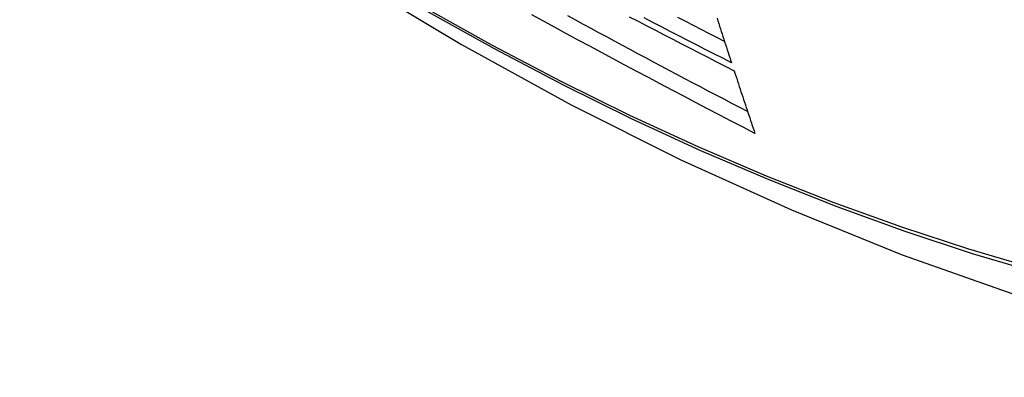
# Model space of a CAD drawing. Header units: inches. Extents: x 532.5 to 626.4, y 208.3 to 286.7.
# Tile 15 of 106: x 533.201 to 533.552, y 272.896 to 273.024. Entities that reach past the tile are written whole.
import ezdxf

# ---------------------------------------------------------------- set-up
doc = ezdxf.new("R2010")
doc.units = ezdxf.units.IN
doc.header["$MEASUREMENT"] = 0
doc.layers.add('Visible Edges(ANSI)', color=7, linetype='Continuous', lineweight=25)
doc.layers.add('Visible Tangent Edges(ANSI)', color=7, linetype='Continuous', lineweight=25)

msp = doc.modelspace()

# ---------------------------------------------------------------- linework, layer by layer
at = {"layer": 'Visible Edges(ANSI)', "flags": 128}
for points in [[(533.05927, 273.24577), (533.09508, 273.21164), (533.13146, 273.17891), (533.16835, 273.14763), (533.2057, 273.11785), (533.24347, 273.08963), (533.28162, 273.06301), (533.32008, 273.03805), (533.35883, 273.0148), (533.39782, 272.9933), (533.43699, 272.9736), (533.47632, 272.95575), (533.51575, 272.9398), (533.55524, 272.9258), (533.59475, 272.9138), (533.63422, 272.90386), (533.67362, 272.89603)], [(533.46334, 272.98305), (533.4591, 272.98525), (533.45487, 272.98745), (533.45065, 272.98966), (533.44643, 272.99187), (533.44222, 272.99408), (533.43801, 272.9963), (533.4338, 272.99852), (533.4296, 273.00074), (533.42541, 273.00297), (533.42122, 273.0052), (533.41704, 273.00744), (533.41286, 273.00967), (533.4087, 273.01191), (533.40454, 273.01416), (533.4004, 273.0164), (533.39626, 273.01866), (533.39212, 273.02091), (533.388, 273.02317), (533.38388, 273.02543)], [(533.46074, 272.99083), (533.45793, 272.9923), (533.45513, 272.99377), (533.45232, 272.99524), (533.44952, 272.99671), (533.44673, 272.99818), (533.44393, 272.99965), (533.44114, 273.00113), (533.43835, 273.0026), (533.43556, 273.00408), (533.43277, 273.00556), (533.42999, 273.00705), (533.4272, 273.00853), (533.42442, 273.01002), (533.42165, 273.0115), (533.41887, 273.013), (533.4161, 273.01449), (533.41332, 273.01598), (533.41055, 273.01748), (533.40778, 273.01898), (533.40502, 273.02048), (533.40225, 273.02199), (533.39949, 273.0235), (533.39673, 273.02501)], [(533.41859, 273.02471), (533.42168, 273.02309), (533.42478, 273.02148), (533.42788, 273.01986), (533.43098, 273.01825), (533.43409, 273.01664), (533.4372, 273.01503), (533.44031, 273.01343), (533.44343, 273.01183), (533.44654, 273.01023), (533.44966, 273.00863), (533.45279, 273.00703), (533.45591, 273.00544)], [(533.45499, 273.00827), (533.45186, 273.00986), (533.44874, 273.01145), (533.44561, 273.01305), (533.44249, 273.01464), (533.43938, 273.01624), (533.43626, 273.01784), (533.43315, 273.01945), (533.43004, 273.02106), (533.42694, 273.02266), (533.42383, 273.02428)], [(533.4525, 273.01589), (533.44973, 273.01731), (533.44696, 273.01873), (533.44419, 273.02016), (533.44142, 273.02158), (533.43866, 273.02301), (533.43589, 273.02444)], [(533.44983, 273.02418), (533.45013, 273.02324), (533.45044, 273.0223), (533.45074, 273.02137), (533.45104, 273.02043), (533.45134, 273.01949), (533.45164, 273.01855), (533.45195, 273.01761), (533.45225, 273.01668), (533.45255, 273.01574), (533.45286, 273.01481), (533.45316, 273.01387), (533.45346, 273.01293), (533.45377, 273.012), (533.45407, 273.01107), (533.45438, 273.01013), (533.45468, 273.0092), (533.45499, 273.00827)], [(533.45591, 273.00544), (533.45622, 273.00451), (533.45653, 273.00357), (533.45683, 273.00264), (533.45714, 273.0017), (533.45745, 273.00077), (533.45776, 272.99983), (533.45807, 272.9989), (533.45837, 272.99796), (533.45868, 272.99703), (533.45899, 272.9961), (533.4593, 272.99516), (533.45961, 272.99423), (533.45992, 272.9933), (533.46023, 272.99236), (533.46054, 272.99143), (533.46085, 272.9905), (533.46116, 272.98957), (533.46147, 272.98863), (533.46178, 272.9877), (533.46209, 272.98677), (533.4624, 272.98584), (533.46271, 272.98491), (533.46303, 272.98398), (533.46334, 272.98305)]]:
    msp.add_lwpolyline(points, dxfattribs=at)
at = {"layer": 'Visible Tangent Edges(ANSI)', "flags": 128}
for points in [[(533.05584, 273.25082), (533.07911, 273.22844), (533.10265, 273.20665), (533.12641, 273.18549), (533.15037, 273.16498), (533.1745, 273.14514), (533.19878, 273.12601), (533.22317, 273.1076), (533.24765, 273.08994), (533.27219, 273.07304), (533.29675, 273.05692), (533.32131, 273.04161), (533.34587, 273.02709), (533.37042, 273.01337), (533.39496, 273.00044), (533.41947, 272.98832), (533.44393, 272.97703), (533.46831, 272.96657), (533.49257, 272.95695), (533.51671, 272.94818), (533.54073, 272.94027), (533.56459, 272.93321)], [(533.56333, 272.9348), (533.53957, 272.94177), (533.51565, 272.94961), (533.49159, 272.95831), (533.46742, 272.96786), (533.44312, 272.97826), (533.41874, 272.9895), (533.3943, 273.00156), (533.36982, 273.01444), (533.34533, 273.02813), (533.32084, 273.04261), (533.29634, 273.0579), (533.27183, 273.07399), (533.24735, 273.09087), (533.22292, 273.10852), (533.19858, 273.12692), (533.17436, 273.14604), (533.15029, 273.16586), (533.12639, 273.18635), (533.10269, 273.2075), (533.07923, 273.22926), (533.05602, 273.25162)]]:
    msp.add_lwpolyline(points, dxfattribs=at)

doc.saveas('drawing.dxf')
